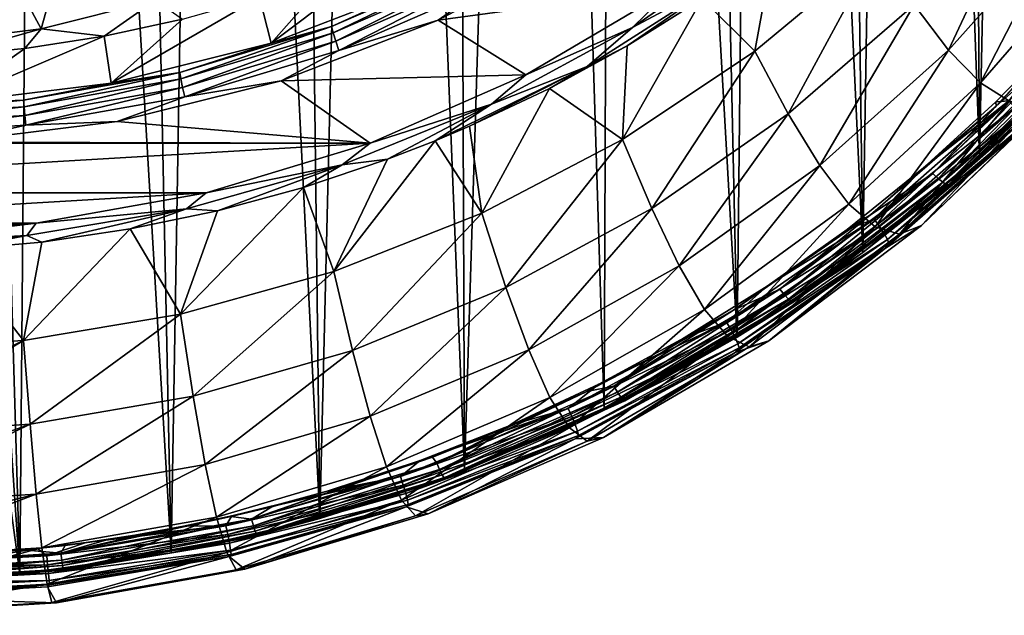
# Model space of a CAD drawing. Header units: metres. Extents: x -25 to 70, y -236 to 25.
# Tile 33 of 256: x 1.44 to 10.62, y -236.09 to -230.54. Entities that reach past the tile are written whole.
import ezdxf

# ---------------------------------------------------------------- set-up
doc = ezdxf.new("R2010")
doc.units = ezdxf.units.M
doc.layers.add('solid_10481002', color=7, linetype='CONTINUOUS')

msp = doc.modelspace()

# ---------------------------------------------------------------- linework, layer by layer
at = {"layer": 'solid_10481002'}
for points in [[(10.38756, -231.820526, 242.054398), (10.832452, -210.406998, 326.154541), (10.255132, -210.94191, 326.287903)], [(10.38756, -231.820526, 242.054398), (11.387437, -230.833038, 241.808228), (10.832452, -210.406998, 326.154541)], [(10.38756, -231.820526, 242.054398), (10.255132, -210.94191, 326.287903), (9.648858, -211.447311, 326.413879)], [(9.29877, -232.71196, 242.276627), (9.648858, -211.447311, 326.413879), (9.014997, -211.921951, 326.532227)], [(9.29877, -232.71196, 242.276627), (10.38756, -231.820526, 242.054398), (9.648858, -211.447311, 326.413879)], [(9.29877, -232.71196, 242.276627), (9.014997, -211.921951, 326.532227), (8.355663, -212.364197, 326.642456)], [(8.128674, -233.501282, 242.473404), (8.355663, -212.364197, 326.642456), (7.673201, -212.772461, 326.744232)], [(8.128674, -233.501282, 242.473404), (9.29877, -232.71196, 242.276627), (8.355663, -212.364197, 326.642456)], [(8.128674, -233.501282, 242.473404), (7.673201, -212.772461, 326.744232), (6.969846, -213.145325, 326.837189)], [(6.8883, -234.181244, 242.642899), (6.969846, -213.145325, 326.837189), (6.247521, -213.48175, 326.921051)], [(6.8883, -234.181244, 242.642899), (8.128674, -233.501282, 242.473404), (6.969846, -213.145325, 326.837189)], [(5.588394, -234.745972, 242.783661), (6.247521, -213.48175, 326.921051), (5.508138, -213.780884, 326.995605)], [(5.588394, -234.745972, 242.783661), (6.8883, -234.181244, 242.642899), (6.247521, -213.48175, 326.921051)], [(5.588394, -234.745972, 242.783661), (5.508138, -213.780884, 326.995605), (4.753715, -214.041962, 327.060669)], [(4.24021, -235.190643, 242.894501), (4.753715, -214.041962, 327.060669), (3.986298, -214.264267, 327.116089)], [(4.24021, -235.190643, 242.894501), (5.588394, -234.745972, 242.783661), (4.753715, -214.041962, 327.060669)], [(4.24021, -235.190643, 242.894501), (3.986298, -214.264267, 327.116089), (3.207737, -214.447266, 327.161682)], [(2.855181, -235.511673, 242.974503), (3.207737, -214.447266, 327.161682), (2.419915, -214.590485, 327.197357)], [(2.855181, -235.511673, 242.974503), (4.24021, -235.190643, 242.894501), (3.207737, -214.447266, 327.161682)], [(2.855181, -235.511673, 242.974503), (2.419915, -214.590485, 327.197357), (1.625151, -214.693527, 327.223022)], [(1.444997, -235.70607, 243.022934), (1.625151, -214.693527, 327.223022), (0.825957, -214.756012, 327.238586)], [(1.444997, -235.70607, 243.022934), (2.855181, -235.511673, 242.974503), (1.625151, -214.693527, 327.223022)], [(0.023662, -225.379608, 284.722137), (1.444997, -235.70607, 243.022934), (0.024832, -214.777725, 327.243988)], [(1.444997, -235.70607, 243.022934), (0.825957, -214.756012, 327.238586), (0.024832, -214.777725, 327.243988)], [(0.023662, -225.379608, 284.722137), (0.022514, -235.772202, 243.039734), (1.444997, -235.70607, 243.022934)], [(10.0998, -230.823883, 235.662338), (9.777376, -230.401779, 234.677109), (10.833218, -229.263412, 234.43396)], [(11.177909, -229.61734, 235.409378), (10.0998, -230.823883, 235.662338), (10.833218, -229.263412, 234.43396)], [(10.397143, -231.130585, 236.728165), (10.0998, -230.823883, 235.662338), (11.177909, -229.61734, 235.409378)], [(11.494173, -229.865616, 236.460922), (10.397143, -231.130585, 236.728165), (11.177909, -229.61734, 235.409378)], [(1.64265, -230.627594, 235.444061), (1.249564, -229.899857, 234.958969), (1.869356, -229.812546, 234.948807)], [(1.64265, -230.627594, 235.444061), (1.869356, -229.812546, 234.948807), (2.708094, -230.357101, 235.376633)], [(3.78541, -230.76088, 233.656586), (4.384148, -230.081924, 235.504013), (5.072725, -229.7901, 235.482834)], [(5.215748, -230.211395, 233.519592), (3.78541, -230.76088, 233.656586), (5.072725, -229.7901, 235.482834)], [(5.344314, -230.54686, 233.29451), (6.725545, -229.809937, 233.110809), (7.527732, -230.248413, 233.220169)], [(5.789186, -230.228348, 233.229736), (6.725545, -229.809937, 233.110809), (5.344314, -230.54686, 233.29451)], [(8.379141, -229.759003, 233.110794), (7.155346, -230.614044, 233.323944), (7.527732, -230.248413, 233.220169)], [(8.052036, -230.130966, 233.242874), (7.155346, -230.614044, 233.323944), (8.379141, -229.759003, 233.110794)], [(0.550341, -230.763931, 235.478058), (1.249564, -229.899857, 234.958969), (1.64265, -230.627594, 235.444061)], [(8.293441, -230.835983, 234.007813), (7.802235, -230.343536, 233.314087), (8.470739, -229.864548, 233.202484)], [(9.431611, -229.889633, 233.793091), (8.293441, -230.835983, 234.007813), (8.470739, -229.864548, 233.202484)], [(8.605808, -231.417419, 234.896561), (8.293441, -230.835983, 234.007813), (9.431611, -229.889633, 233.793091)], [(9.777376, -230.401779, 234.677109), (8.605808, -231.417419, 234.896561), (9.431611, -229.889633, 233.793091)], [(10.668039, -231.300369, 237.852234), (10.397143, -231.130585, 236.728165), (11.494173, -229.865616, 236.460922)], [(5.699548, -230.015884, 233.375885), (4.349003, -230.605667, 233.522934), (5.215748, -230.211395, 233.519592)], [(4.364092, -230.664551, 233.451187), (4.349003, -230.605667, 233.522934), (5.699548, -230.015884, 233.375885)], [(5.719323, -230.072739, 233.303635), (4.364092, -230.664551, 233.451187), (5.699548, -230.015884, 233.375885)], [(3.78541, -230.76088, 233.656586), (3.679132, -230.330612, 235.522842), (4.384148, -230.081924, 235.504013)], [(4.387662, -230.740967, 233.401596), (4.364092, -230.664551, 233.451187), (5.719323, -230.072739, 233.303635)], [(5.750213, -230.14595, 233.25325), (4.387662, -230.740967, 233.401596), (5.719323, -230.072739, 233.303635)], [(4.349003, -230.605667, 233.522934), (3.78541, -230.76088, 233.656586), (5.215748, -230.211395, 233.519592)], [(5.750213, -230.14595, 233.25325), (4.417401, -230.827408, 233.379089), (4.387662, -230.740967, 233.401596)], [(5.750213, -230.14595, 233.25325), (5.789186, -230.228348, 233.229736), (4.417401, -230.827408, 233.379089)], [(8.052036, -230.130966, 233.242874), (6.731469, -230.978455, 233.454132), (7.155346, -230.614044, 233.323944)], [(7.103017, -230.783752, 233.417206), (6.731469, -230.978455, 233.454132), (8.052036, -230.130966, 233.242874)], [(7.802235, -230.343536, 233.314087), (7.103017, -230.783752, 233.417206), (8.052036, -230.130966, 233.242874)], [(10.54127, -231.347137, 241.627243), (11.604121, -230.211655, 241.344147), (11.233182, -230.738083, 241.484268)], [(11.171621, -230.656631, 241.455093), (11.604121, -230.211655, 241.344147), (10.54127, -231.347137, 241.627243)], [(4.417401, -230.827408, 233.379089), (5.789186, -230.228348, 233.229736), (5.344314, -230.54686, 233.29451)], [(5.344314, -230.54686, 233.29451), (7.527732, -230.248413, 233.220169), (6.159441, -231.05513, 233.421265)], [(7.155346, -230.614044, 233.323944), (6.159441, -231.05513, 233.421265), (7.527732, -230.248413, 233.220169)], [(1.64265, -230.627594, 235.444061), (2.708094, -230.357101, 235.376633), (2.230022, -230.695297, 235.551788)], [(2.708094, -230.357101, 235.376633), (2.96009, -230.535339, 235.538895), (2.230022, -230.695297, 235.551788)], [(2.295373, -231.132095, 233.749146), (2.96009, -230.535339, 235.538895), (3.679132, -230.330612, 235.522842)], [(3.78541, -230.76088, 233.656586), (2.295373, -231.132095, 233.749146), (3.679132, -230.330612, 235.522842)], [(7.061203, -231.657684, 234.195969), (7.103017, -230.783752, 233.417206), (7.802235, -230.343536, 233.314087)], [(8.293441, -230.835983, 234.007813), (7.061203, -231.657684, 234.195969), (7.802235, -230.343536, 233.314087)], [(8.898145, -231.90062, 235.890686), (8.605808, -231.417419, 234.896561), (9.777376, -230.401779, 234.677109)], [(10.0998, -230.823883, 235.662338), (8.898145, -231.90062, 235.890686), (9.777376, -230.401779, 234.677109)], [(2.295373, -231.132095, 233.749146), (2.230022, -230.695297, 235.551788), (2.96009, -230.535339, 235.538895)], [(3.878742, -231.110001, 233.434875), (5.344314, -230.54686, 233.29451), (6.159441, -231.05513, 233.421265)], [(4.417401, -230.827408, 233.379089), (5.344314, -230.54686, 233.29451), (3.878742, -231.110001, 233.434875)], [(0.550341, -230.763931, 235.478058), (1.64265, -230.627594, 235.444061), (0.74709, -230.878967, 235.566986)], [(1.64265, -230.627594, 235.444061), (1.491315, -230.809998, 235.561234), (0.74709, -230.878967, 235.566986)], [(1.64265, -230.627594, 235.444061), (2.230022, -230.695297, 235.551788), (1.491315, -230.809998, 235.561234)], [(4.349003, -230.605667, 233.522934), (2.935039, -231.033188, 233.629532), (3.78541, -230.76088, 233.656586)], [(2.945222, -231.093567, 233.558151), (2.935039, -231.033188, 233.629532), (4.349003, -230.605667, 233.522934)], [(4.364092, -230.664551, 233.451187), (2.945222, -231.093567, 233.558151), (4.349003, -230.605667, 233.522934)], [(2.961129, -231.172287, 233.50914), (2.945222, -231.093567, 233.558151), (4.364092, -230.664551, 233.451187)], [(4.387662, -230.740967, 233.401596), (2.961129, -231.172287, 233.50914), (4.364092, -230.664551, 233.451187)], [(7.155346, -230.614044, 233.323944), (5.839021, -231.329651, 233.502335), (6.159441, -231.05513, 233.421265)], [(6.731469, -230.978455, 233.454132), (5.839021, -231.329651, 233.502335), (7.155346, -230.614044, 233.323944)], [(11.171621, -230.656631, 241.455093), (10.54127, -231.347137, 241.627243), (10.540375, -231.307312, 241.61731)], [(10.661216, -231.298553, 241.604507), (11.171621, -230.656631, 241.455093), (10.540375, -231.307312, 241.61731)], [(0.769136, -231.319168, 233.795792), (1.491315, -230.809998, 235.561234), (2.230022, -230.695297, 235.551788)], [(2.295373, -231.132095, 233.749146), (0.769136, -231.319168, 233.795792), (2.230022, -230.695297, 235.551788)], [(2.935039, -231.033188, 233.629532), (2.295373, -231.132095, 233.749146), (3.78541, -230.76088, 233.656586)], [(4.387662, -230.740967, 233.401596), (2.981199, -231.261642, 233.487366), (2.961129, -231.172287, 233.50914)], [(4.387662, -230.740967, 233.401596), (4.417401, -230.827408, 233.379089), (2.981199, -231.261642, 233.487366)], [(10.54127, -231.347137, 241.627243), (11.233182, -230.738083, 241.484268), (9.95198, -231.97403, 241.792435)], [(10.000865, -232.020859, 241.833923), (9.95198, -231.97403, 241.792435), (11.233182, -230.738083, 241.484268)], [(11.288373, -230.778824, 241.524246), (10.000865, -232.020859, 241.833923), (11.233182, -230.738083, 241.484268)], [(0.769136, -231.319168, 233.795792), (0.74709, -230.878967, 235.566986), (1.491315, -230.809998, 235.561234)], [(2.981199, -231.261642, 233.487366), (4.417401, -230.827408, 233.379089), (3.878742, -231.110001, 233.434875)], [(7.103017, -230.783752, 233.417206), (6.379064, -231.181381, 233.510803), (6.731469, -230.978455, 233.454132)], [(7.061203, -231.657684, 234.195969), (6.379064, -231.181381, 233.510803), (7.103017, -230.783752, 233.417206)], [(7.333219, -232.299789, 235.089691), (7.061203, -231.657684, 234.195969), (8.293441, -230.835983, 234.007813)], [(8.605808, -231.417419, 234.896561), (7.333219, -232.299789, 235.089691), (8.293441, -230.835983, 234.007813)], [(9.168803, -232.259888, 236.968765), (8.898145, -231.90062, 235.890686), (10.0998, -230.823883, 235.662338)], [(10.397143, -231.130585, 236.728165), (9.168803, -232.259888, 236.968765), (10.0998, -230.823883, 235.662338)], [(10.044471, -232.0569, 241.89389), (10.000865, -232.020859, 241.833923), (11.288373, -230.778824, 241.524246)], [(11.337602, -230.809448, 241.582855), (10.044471, -232.0569, 241.89389), (11.288373, -230.778824, 241.524246)], [(10.077542, -232.077454, 241.966599), (10.044471, -232.0569, 241.89389), (11.337602, -230.809448, 241.582855)], [(11.374939, -230.825882, 241.654556), (10.077542, -232.077454, 241.966599), (11.337602, -230.809448, 241.582855)], [(10.097078, -232.0811, 242.04361), (10.077542, -232.077454, 241.966599), (11.374939, -230.825882, 241.654556)], [(11.396995, -230.827087, 241.730957), (10.097078, -232.0811, 242.04361), (11.374939, -230.825882, 241.654556)], [(11.396995, -230.827087, 241.730957), (10.38756, -231.820526, 242.054398), (10.097078, -232.0811, 242.04361)], [(11.396995, -230.827087, 241.730957), (11.387437, -230.833038, 241.808228), (10.38756, -231.820526, 242.054398)], [(2.935039, -231.033188, 233.629532), (1.478274, -231.292221, 233.694107), (2.295373, -231.132095, 233.749146)], [(1.483403, -231.353485, 233.622955), (1.478274, -231.292221, 233.694107), (2.935039, -231.033188, 233.629532)], [(2.945222, -231.093567, 233.558151), (1.483403, -231.353485, 233.622955), (2.935039, -231.033188, 233.629532)], [(6.731469, -230.978455, 233.454132), (5.316192, -231.669144, 233.626236), (5.839021, -231.329651, 233.502335)], [(5.634197, -231.534531, 233.594315), (5.316192, -231.669144, 233.626236), (6.731469, -230.978455, 233.454132)], [(6.379064, -231.181381, 233.510803), (5.634197, -231.534531, 233.594315), (6.731469, -230.978455, 233.454132)], [(1.478274, -231.292221, 233.694107), (0.769136, -231.319168, 233.795792), (2.295373, -231.132095, 233.749146)], [(1.491415, -231.433624, 233.574295), (1.483403, -231.353485, 233.622955), (2.945222, -231.093567, 233.558151)], [(2.961129, -231.172287, 233.50914), (1.491415, -231.433624, 233.574295), (2.945222, -231.093567, 233.558151)], [(2.351997, -231.490433, 233.529694), (3.878742, -231.110001, 233.434875), (4.708486, -231.691437, 233.57988)], [(2.981199, -231.261642, 233.487366), (3.878742, -231.110001, 233.434875), (2.351997, -231.490433, 233.529694)], [(3.878742, -231.110001, 233.434875), (6.159441, -231.05513, 233.421265), (4.708486, -231.691437, 233.57988)], [(5.839021, -231.329651, 233.502335), (4.708486, -231.691437, 233.57988), (6.159441, -231.05513, 233.421265)], [(9.416495, -232.473312, 238.107635), (9.168803, -232.259888, 236.968765), (10.397143, -231.130585, 236.728165)], [(10.668039, -231.300369, 237.852234), (9.416495, -232.473312, 238.107635), (10.397143, -231.130585, 236.728165)], [(2.961129, -231.172287, 233.50914), (1.501524, -231.52475, 233.552963), (1.491415, -231.433624, 233.574295)], [(2.961129, -231.172287, 233.50914), (2.981199, -231.261642, 233.487366), (1.501524, -231.52475, 233.552963)], [(5.748836, -232.345261, 234.355209), (5.634197, -231.534531, 233.594315), (6.379064, -231.181381, 233.510803)], [(7.061203, -231.657684, 234.195969), (5.748836, -232.345261, 234.355209), (6.379064, -231.181381, 233.510803)], [(1.478274, -231.292221, 233.694107), (-0.000048, -231.378983, 233.715744), (0.769136, -231.319168, 233.795792)], [(-0.000048, -231.440552, 233.644669), (-0.000048, -231.378983, 233.715744), (1.478274, -231.292221, 233.694107)], [(1.483403, -231.353485, 233.622955), (-0.000048, -231.440552, 233.644669), (1.478274, -231.292221, 233.694107)], [(1.501524, -231.52475, 233.552963), (2.981199, -231.261642, 233.487366), (2.351997, -231.490433, 233.529694)], [(9.405551, -232.400818, 241.879288), (10.661216, -231.298553, 241.604507), (9.866427, -231.92186, 241.770538)], [(10.717457, -231.360703, 241.585037), (10.661216, -231.298553, 241.604507), (9.405551, -232.400818, 241.879288)], [(9.64179, -232.538773, 239.275314), (9.416495, -232.473312, 238.107635), (10.668039, -231.300369, 237.852234)], [(10.913045, -231.33139, 239.003311), (9.64179, -232.538773, 239.275314), (10.668039, -231.300369, 237.852234)], [(11.133339, -231.228149, 240.147293), (9.845857, -232.460449, 240.43692), (10.913045, -231.33139, 239.003311)], [(10.797684, -231.547073, 241.335327), (9.845857, -232.460449, 240.43692), (11.133339, -231.228149, 240.147293)], [(10.661216, -231.298553, 241.604507), (10.540375, -231.307312, 241.61731), (9.866427, -231.92186, 241.770538)], [(10.540375, -231.307312, 241.61731), (10.54127, -231.347137, 241.627243), (9.866427, -231.92186, 241.770538)], [(-0.000048, -231.521164, 233.59613), (-0.000048, -231.440552, 233.644669), (1.483403, -231.353485, 233.622955)], [(1.491415, -231.433624, 233.574295), (-0.000048, -231.521164, 233.59613), (1.483403, -231.353485, 233.622955)], [(5.839021, -231.329651, 233.502335), (4.446675, -231.89534, 233.643341), (4.708486, -231.691437, 233.57988)], [(4.870121, -231.842499, 233.667404), (4.446675, -231.89534, 233.643341), (5.839021, -231.329651, 233.502335)], [(5.316192, -231.669144, 233.626236), (4.870121, -231.842499, 233.667404), (5.839021, -231.329651, 233.502335)], [(9.371381, -232.35936, 241.879623), (10.54127, -231.347137, 241.627243), (9.95198, -231.97403, 241.792435)], [(9.866427, -231.92186, 241.770538), (10.54127, -231.347137, 241.627243), (9.371381, -232.35936, 241.879623)], [(10.717457, -231.360703, 241.585037), (9.405551, -232.400818, 241.879288), (9.455256, -232.468704, 241.861252)], [(10.717457, -231.360703, 241.585037), (9.455256, -232.468704, 241.861252), (10.766392, -231.421646, 241.540543)], [(9.845857, -232.460449, 240.43692), (9.64179, -232.538773, 239.275314), (10.913045, -231.33139, 239.003311)], [(1.491415, -231.433624, 233.574295), (1.501524, -231.52475, 233.552963), (-0.000048, -231.612885, 233.574936)], [(1.491415, -231.433624, 233.574295), (-0.000048, -231.612885, 233.574936), (-0.000048, -231.521164, 233.59613)], [(0.788158, -231.682175, 233.577454), (2.351997, -231.490433, 233.529694), (4.708486, -231.691437, 233.57988)], [(1.501524, -231.52475, 233.552963), (2.351997, -231.490433, 233.529694), (0.788158, -231.682175, 233.577454)], [(7.58852, -232.83606, 236.091553), (7.333219, -232.299789, 235.089691), (8.605808, -231.417419, 234.896561)], [(8.898145, -231.90062, 235.890686), (7.58852, -232.83606, 236.091553), (8.605808, -231.417419, 234.896561)], [(9.455256, -232.468704, 241.861252), (9.498504, -232.534637, 241.818008), (10.766392, -231.421646, 241.540543)], [(10.766392, -231.421646, 241.540543), (9.498504, -232.534637, 241.818008), (10.800924, -231.473083, 241.475327)], [(9.498504, -232.534637, 241.818008), (9.529024, -232.5896, 241.753662), (10.800924, -231.473083, 241.475327)], [(10.800924, -231.473083, 241.475327), (9.529024, -232.5896, 241.753662), (10.817594, -231.509109, 241.398926)], [(-0.000048, -231.612885, 233.574936), (1.501524, -231.52475, 233.552963), (0.788158, -231.682175, 233.577454)], [(5.748836, -232.345261, 234.355209), (5.316192, -231.669144, 233.626236), (5.634197, -231.534531, 233.594315)], [(10.797684, -231.547073, 241.335327), (9.511889, -232.670059, 241.619675), (9.845857, -232.460449, 240.43692)], [(9.543756, -232.627335, 241.677689), (9.511889, -232.670059, 241.619675), (10.797684, -231.547073, 241.335327)], [(9.529024, -232.5896, 241.753662), (9.543756, -232.627335, 241.677689), (10.817594, -231.509109, 241.398926)], [(10.817594, -231.509109, 241.398926), (9.543756, -232.627335, 241.677689), (10.797684, -231.547073, 241.335327)], [(-0.788144, -231.68219, 233.577423), (4.708486, -231.691437, 233.57988), (-4.708511, -231.690979, 233.579514)], [(-0.788144, -231.68219, 233.577423), (0.788158, -231.682175, 233.577454), (4.708486, -231.691437, 233.57988)], [(4.370476, -232.889694, 234.483276), (4.870121, -231.842499, 233.667404), (5.316192, -231.669144, 233.626236)], [(5.748836, -232.345261, 234.355209), (4.370476, -232.889694, 234.483276), (5.316192, -231.669144, 233.626236)], [(5.97444, -233.038483, 235.253922), (5.748836, -232.345261, 234.355209), (7.061203, -231.657684, 234.195969)], [(7.333219, -232.299789, 235.089691), (5.97444, -233.038483, 235.253922), (7.061203, -231.657684, 234.195969)], [(4.708486, -231.691437, 233.57988), (-3.180645, -232.154129, 233.695023), (-4.708511, -231.690979, 233.579514)], [(4.708486, -231.691437, 233.57988), (3.180714, -232.154419, 233.695267), (-3.180645, -232.154129, 233.695023)], [(4.446675, -231.89534, 233.643341), (3.180714, -232.154419, 233.695267), (4.708486, -231.691437, 233.57988)], [(4.870121, -231.842499, 233.667404), (4.087143, -232.105103, 233.729935), (4.446675, -231.89534, 233.643341)], [(4.370476, -232.889694, 234.483276), (4.087143, -232.105103, 233.729935), (4.870121, -231.842499, 233.667404)], [(10.097078, -232.0811, 242.04361), (10.38756, -231.820526, 242.054398), (9.29877, -232.71196, 242.276627)], [(4.446675, -231.89534, 233.643341), (2.99666, -232.303818, 233.745148), (3.180714, -232.154419, 233.695267)], [(3.286383, -232.321991, 233.781723), (2.99666, -232.303818, 233.745148), (4.446675, -231.89534, 233.643341)], [(4.087143, -232.105103, 233.729935), (3.286383, -232.321991, 233.781723), (4.446675, -231.89534, 233.643341)], [(7.825602, -233.241058, 237.179626), (7.58852, -232.83606, 236.091553), (8.898145, -231.90062, 235.890686)], [(9.168803, -232.259888, 236.968765), (7.825602, -233.241058, 237.179626), (8.898145, -231.90062, 235.890686)], [(9.866427, -231.92186, 241.770538), (9.371381, -232.35936, 241.879623), (9.153484, -232.49646, 241.913803)], [(9.405551, -232.400818, 241.879288), (9.866427, -231.92186, 241.770538), (9.153484, -232.49646, 241.913803)], [(9.371381, -232.35936, 241.879623), (9.95198, -231.97403, 241.792435), (8.527172, -233.052155, 242.061234)], [(8.569059, -233.104263, 242.10405), (8.527172, -233.052155, 242.061234), (9.95198, -231.97403, 241.792435)], [(10.000865, -232.020859, 241.833923), (8.569059, -233.104263, 242.10405), (9.95198, -231.97403, 241.792435)], [(8.606422, -233.145035, 242.165192), (8.569059, -233.104263, 242.10405), (10.000865, -232.020859, 241.833923)], [(10.044471, -232.0569, 241.89389), (8.606422, -233.145035, 242.165192), (10.000865, -232.020859, 241.833923)], [(2.941903, -233.285721, 234.578857), (3.286383, -232.321991, 233.781723), (4.087143, -232.105103, 233.729935)], [(4.370476, -232.889694, 234.483276), (2.941903, -233.285721, 234.578857), (4.087143, -232.105103, 233.729935)], [(8.634761, -233.169174, 242.2388), (8.606422, -233.145035, 242.165192), (10.044471, -232.0569, 241.89389)], [(10.077542, -232.077454, 241.966599), (8.634761, -233.169174, 242.2388), (10.044471, -232.0569, 241.89389)], [(8.6515, -233.174927, 242.31633), (8.634761, -233.169174, 242.2388), (10.077542, -232.077454, 241.966599)], [(10.097078, -232.0811, 242.04361), (8.6515, -233.174927, 242.31633), (10.077542, -232.077454, 241.966599)], [(10.097078, -232.0811, 242.04361), (9.29877, -232.71196, 242.276627), (8.6515, -233.174927, 242.31633)], [(3.180714, -232.154419, 233.695267), (-1.59692, -232.436554, 233.765488), (-3.180645, -232.154129, 233.695023)], [(3.180714, -232.154419, 233.695267), (1.597045, -232.436691, 233.76561), (-1.59692, -232.436554, 233.765488)], [(2.99666, -232.303818, 233.745148), (1.597045, -232.436691, 233.76561), (3.180714, -232.154419, 233.695267)], [(2.99666, -232.303818, 233.745148), (1.508148, -232.551407, 233.806839), (1.597045, -232.436691, 233.76561)], [(1.648842, -232.613739, 233.851639), (1.508148, -232.551407, 233.806839), (2.99666, -232.303818, 233.745148)], [(2.471913, -232.491913, 233.822403), (1.648842, -232.613739, 233.851639), (2.99666, -232.303818, 233.745148)], [(3.286383, -232.321991, 233.781723), (2.471913, -232.491913, 233.822403), (2.99666, -232.303818, 233.745148)], [(2.941903, -233.285721, 234.578857), (2.471913, -232.491913, 233.822403), (3.286383, -232.321991, 233.781723)], [(6.186649, -233.61882, 236.2621), (5.97444, -233.038483, 235.253922), (7.333219, -232.299789, 235.089691)], [(7.58852, -232.83606, 236.091553), (6.186649, -233.61882, 236.2621), (7.333219, -232.299789, 235.089691)], [(8.043294, -233.493057, 238.330307), (7.825602, -233.241058, 237.179626), (9.168803, -232.259888, 236.968765)], [(9.416495, -232.473312, 238.107635), (8.043294, -233.493057, 238.330307), (9.168803, -232.259888, 236.968765)], [(4.544522, -233.623535, 235.386749), (4.370476, -232.889694, 234.483276), (5.748836, -232.345261, 234.355209)], [(5.97444, -233.038483, 235.253922), (4.544522, -233.623535, 235.386749), (5.748836, -232.345261, 234.355209)], [(8.03103, -233.36058, 242.118546), (9.405551, -232.400818, 241.879288), (8.407474, -233.026276, 242.045898)], [(9.455256, -232.468704, 241.861252), (9.405551, -232.400818, 241.879288), (8.03103, -233.36058, 242.118546)], [(8.09454, -233.250031, 242.1017), (9.371381, -232.35936, 241.879623), (8.527172, -233.052155, 242.061234)], [(9.153484, -232.49646, 241.913803), (9.371381, -232.35936, 241.879623), (8.09454, -233.250031, 242.1017)], [(9.405551, -232.400818, 241.879288), (9.153484, -232.49646, 241.913803), (8.407474, -233.026276, 242.045898)], [(1.597045, -232.436691, 233.76561), (0.000023, -232.530655, 233.788986), (-1.59692, -232.436554, 233.765488)], [(0.000018, -232.625168, 233.822952), (0.000023, -232.530655, 233.788986), (1.597045, -232.436691, 233.76561)], [(0.000018, -232.625168, 233.822952), (1.597045, -232.436691, 233.76561), (0.000018, -232.634583, 233.827576)], [(1.508148, -232.551407, 233.806839), (0.000018, -232.634583, 233.827576), (1.597045, -232.436691, 233.76561)], [(1.479753, -233.529984, 234.641144), (1.648842, -232.613739, 233.851639), (2.471913, -232.491913, 233.822403)], [(2.941903, -233.285721, 234.578857), (1.479753, -233.529984, 234.641144), (2.471913, -232.491913, 233.822403)], [(9.455256, -232.468704, 241.861252), (8.03103, -233.36058, 242.118546), (8.073546, -233.433487, 242.101761)], [(8.242146, -233.589584, 239.511459), (8.043294, -233.493057, 238.330307), (9.416495, -232.473312, 238.107635)], [(9.455256, -232.468704, 241.861252), (8.073546, -233.433487, 242.101761), (9.498504, -232.534637, 241.818008)], [(9.153484, -232.49646, 241.913803), (8.09454, -233.250031, 242.1017), (8.407474, -233.026276, 242.045898)], [(9.64179, -232.538773, 239.275314), (8.242146, -233.589584, 239.511459), (9.416495, -232.473312, 238.107635)], [(9.845857, -232.460449, 240.43692), (8.423261, -233.534363, 240.688202), (9.64179, -232.538773, 239.275314)], [(9.511889, -232.670059, 241.619675), (8.423261, -233.534363, 240.688202), (9.845857, -232.460449, 240.43692)], [(1.508148, -232.551407, 233.806839), (0.000013, -232.710968, 233.875107), (0.000018, -232.634583, 233.827576)], [(0.822904, -232.686768, 233.869217), (0.000013, -232.710968, 233.875107), (1.508148, -232.551407, 233.806839)], [(1.648842, -232.613739, 233.851639), (0.822904, -232.686768, 233.869217), (1.508148, -232.551407, 233.806839)], [(8.073546, -233.433487, 242.101761), (8.11054, -233.503784, 242.059601), (9.498504, -232.534637, 241.818008)], [(9.498504, -232.534637, 241.818008), (8.11054, -233.503784, 242.059601), (9.529024, -232.5896, 241.753662)], [(8.11054, -233.503784, 242.059601), (8.136647, -233.561829, 241.996033), (9.529024, -232.5896, 241.753662)], [(9.529024, -232.5896, 241.753662), (8.136647, -233.561829, 241.996033), (9.543756, -232.627335, 241.677689)], [(8.423261, -233.534363, 240.688202), (8.242146, -233.589584, 239.511459), (9.64179, -232.538773, 239.275314)], [(1.479753, -233.529984, 234.641144), (0.00068, -233.618698, 234.668808), (0.822904, -232.686768, 233.869217)], [(1.479753, -233.529984, 234.641144), (0.822904, -232.686768, 233.869217), (1.648842, -232.613739, 233.851639)], [(9.511889, -232.670059, 241.619675), (8.109457, -233.642639, 241.866547), (8.423261, -233.534363, 240.688202)], [(8.14925, -233.601044, 241.920425), (8.109457, -233.642639, 241.866547), (9.511889, -232.670059, 241.619675)], [(8.136647, -233.561829, 241.996033), (8.14925, -233.601044, 241.920425), (9.543756, -232.627335, 241.677689)], [(9.543756, -232.627335, 241.677689), (8.14925, -233.601044, 241.920425), (9.511889, -232.670059, 241.619675)], [(8.6515, -233.174927, 242.31633), (9.29877, -232.71196, 242.276627), (8.128674, -233.501282, 242.473404)], [(6.384153, -234.061752, 237.357651), (6.186649, -233.61882, 236.2621), (7.58852, -232.83606, 236.091553)], [(7.825602, -233.241058, 237.179626), (6.384153, -234.061752, 237.357651), (7.58852, -232.83606, 236.091553)], [(3.060407, -234.049179, 235.486725), (2.941903, -233.285721, 234.578857), (4.370476, -232.889694, 234.483276)], [(4.544522, -233.623535, 235.386749), (3.060407, -234.049179, 235.486725), (4.370476, -232.889694, 234.483276)], [(4.708499, -234.238037, 236.399612), (4.544522, -233.623535, 235.386749), (5.97444, -233.038483, 235.253922)], [(6.186649, -233.61882, 236.2621), (4.708499, -234.238037, 236.399612), (5.97444, -233.038483, 235.253922)], [(8.09454, -233.250031, 242.1017), (8.527172, -233.052155, 242.061234), (6.979264, -233.956909, 242.286819)], [(7.013544, -234.013474, 242.330734), (6.979264, -233.956909, 242.286819), (8.527172, -233.052155, 242.061234)], [(8.569059, -233.104263, 242.10405), (7.013544, -234.013474, 242.330734), (8.527172, -233.052155, 242.061234)], [(8.407474, -233.026276, 242.045898), (8.09454, -233.250031, 242.1017), (7.634696, -233.507416, 242.165863)], [(8.03103, -233.36058, 242.118546), (8.407474, -233.026276, 242.045898), (7.634696, -233.507416, 242.165863)], [(7.044121, -234.058212, 242.392868), (7.013544, -234.013474, 242.330734), (8.569059, -233.104263, 242.10405)], [(8.606422, -233.145035, 242.165192), (7.044121, -234.058212, 242.392868), (8.569059, -233.104263, 242.10405)], [(7.067312, -234.085342, 242.467224), (7.044121, -234.058212, 242.392868), (8.606422, -233.145035, 242.165192)], [(8.634761, -233.169174, 242.2388), (7.067312, -234.085342, 242.467224), (8.606422, -233.145035, 242.165192)], [(6.565938, -234.346268, 238.516891), (6.384153, -234.061752, 237.357651), (7.825602, -233.241058, 237.179626)], [(8.043294, -233.493057, 238.330307), (6.565938, -234.346268, 238.516891), (7.825602, -233.241058, 237.179626)], [(7.081011, -234.092896, 242.545212), (7.067312, -234.085342, 242.467224), (8.634761, -233.169174, 242.2388)], [(8.6515, -233.174927, 242.31633), (7.081011, -234.092896, 242.545212), (8.634761, -233.169174, 242.2388)], [(8.6515, -233.174927, 242.31633), (8.128674, -233.501282, 242.473404), (7.081011, -234.092896, 242.545212)], [(1.540015, -234.311707, 235.552948), (1.479753, -233.529984, 234.641144), (2.941903, -233.285721, 234.578857)], [(3.060407, -234.049179, 235.486725), (1.540015, -234.311707, 235.552948), (2.941903, -233.285721, 234.578857)], [(7.422276, -233.645096, 242.200195), (8.09454, -233.250031, 242.1017), (6.979264, -233.956909, 242.286819)], [(7.634696, -233.507416, 242.165863), (8.09454, -233.250031, 242.1017), (7.422276, -233.645096, 242.200195)], [(6.553759, -234.164124, 242.318863), (8.03103, -233.36058, 242.118546), (6.839379, -233.938065, 242.273239)], [(8.073546, -233.433487, 242.101761), (8.03103, -233.36058, 242.118546), (6.553759, -234.164124, 242.318863)], [(8.03103, -233.36058, 242.118546), (7.634696, -233.507416, 242.165863), (6.839379, -233.938065, 242.273239)], [(8.073546, -233.433487, 242.101761), (6.553759, -234.164124, 242.318863), (6.588434, -234.241287, 242.303131)], [(6.732504, -234.469559, 239.708191), (6.565938, -234.346268, 238.516891), (8.043294, -233.493057, 238.330307)], [(8.073546, -233.433487, 242.101761), (6.588434, -234.241287, 242.303131), (8.11054, -233.503784, 242.059601)], [(6.588434, -234.241287, 242.303131), (6.618605, -234.315308, 242.261902), (8.11054, -233.503784, 242.059601)], [(8.11054, -233.503784, 242.059601), (6.618605, -234.315308, 242.261902), (8.136647, -233.561829, 241.996033)], [(8.242146, -233.589584, 239.511459), (6.732504, -234.469559, 239.708191), (8.043294, -233.493057, 238.330307)], [(7.634696, -233.507416, 242.165863), (7.422276, -233.645096, 242.200195), (6.839379, -233.938065, 242.273239)], [(7.081011, -234.092896, 242.545212), (8.128674, -233.501282, 242.473404), (6.8883, -234.181244, 242.642899)], [(0.001161, -234.240601, 235.368088), (0.00068, -233.618698, 234.668808), (1.479753, -233.529984, 234.641144)], [(0.001294, -234.407578, 235.584625), (0.001161, -234.240601, 235.368088), (1.479753, -233.529984, 234.641144)], [(1.540015, -234.311707, 235.552948), (0.001294, -234.407578, 235.584625), (1.479753, -233.529984, 234.641144)], [(6.618605, -234.315308, 242.261902), (6.639896, -234.375961, 242.198975), (8.136647, -233.561829, 241.996033)], [(8.136647, -233.561829, 241.996033), (6.639896, -234.375961, 242.198975), (8.14925, -233.601044, 241.920425)], [(6.639896, -234.375961, 242.198975), (6.650175, -234.416443, 242.123688), (8.14925, -233.601044, 241.920425)], [(8.14925, -233.601044, 241.920425), (6.650175, -234.416443, 242.123688), (8.109457, -233.642639, 241.866547)], [(6.884837, -234.434692, 240.897339), (6.732504, -234.469559, 239.708191), (8.242146, -233.589584, 239.511459)], [(8.423261, -233.534363, 240.688202), (6.884837, -234.434692, 240.897339), (8.242146, -233.589584, 239.511459)], [(8.109457, -233.642639, 241.866547), (6.884837, -234.434692, 240.897339), (8.423261, -233.534363, 240.688202)], [(3.172171, -234.687378, 236.502502), (3.060407, -234.049179, 235.486725), (4.544522, -233.623535, 235.386749)], [(4.708499, -234.238037, 236.399612), (3.172171, -234.687378, 236.502502), (4.544522, -233.623535, 235.386749)], [(4.861342, -234.710205, 237.499893), (4.708499, -234.238037, 236.399612), (6.186649, -233.61882, 236.2621)], [(6.384153, -234.061752, 237.357651), (4.861342, -234.710205, 237.499893), (6.186649, -233.61882, 236.2621)], [(8.109457, -233.642639, 241.866547), (6.618697, -234.447556, 242.071335), (6.884837, -234.434692, 240.897339)], [(6.650175, -234.416443, 242.123688), (6.618697, -234.447556, 242.071335), (8.109457, -233.642639, 241.866547)], [(6.729503, -234.005493, 242.290054), (7.422276, -233.645096, 242.200195), (6.979264, -233.956909, 242.286819)], [(6.839379, -233.938065, 242.273239), (7.422276, -233.645096, 242.200195), (6.729503, -234.005493, 242.290054)], [(6.729503, -234.005493, 242.290054), (6.979264, -233.956909, 242.286819), (5.330495, -234.675156, 242.465897)], [(5.356678, -234.73526, 242.510696), (5.330495, -234.675156, 242.465897), (6.979264, -233.956909, 242.286819)], [(7.013544, -234.013474, 242.330734), (5.356678, -234.73526, 242.510696), (6.979264, -233.956909, 242.286819)], [(6.839379, -233.938065, 242.273239), (6.729503, -234.005493, 242.290054), (6.020452, -234.319122, 242.36824)], [(6.553759, -234.164124, 242.318863), (6.839379, -233.938065, 242.273239), (6.020452, -234.319122, 242.36824)], [(1.596873, -234.96286, 236.569778), (1.540015, -234.311707, 235.552948), (3.060407, -234.049179, 235.486725)], [(3.172171, -234.687378, 236.502502), (1.596873, -234.96286, 236.569778), (3.060407, -234.049179, 235.486725)], [(5.002232, -235.020264, 238.66423), (4.861342, -234.710205, 237.499893), (6.384153, -234.061752, 237.357651)], [(6.565938, -234.346268, 238.516891), (5.002232, -235.020264, 238.66423), (6.384153, -234.061752, 237.357651)], [(6.018354, -234.330017, 242.370956), (6.729503, -234.005493, 242.290054), (5.330495, -234.675156, 242.465897)], [(5.380033, -234.783142, 242.573608), (5.356678, -234.73526, 242.510696), (7.013544, -234.013474, 242.330734)], [(7.044121, -234.058212, 242.392868), (5.380033, -234.783142, 242.573608), (7.013544, -234.013474, 242.330734)], [(5.397747, -234.812668, 242.648575), (5.380033, -234.783142, 242.573608), (7.044121, -234.058212, 242.392868)], [(7.067312, -234.085342, 242.467224), (5.397747, -234.812668, 242.648575), (7.044121, -234.058212, 242.392868)], [(6.020452, -234.319122, 242.36824), (6.729503, -234.005493, 242.290054), (6.018354, -234.330017, 242.370956)], [(5.40821, -234.821609, 242.726898), (5.397747, -234.812668, 242.648575), (7.067312, -234.085342, 242.467224)], [(7.081011, -234.092896, 242.545212), (5.40821, -234.821609, 242.726898), (7.067312, -234.085342, 242.467224)], [(7.081011, -234.092896, 242.545212), (5.588394, -234.745972, 242.783661), (5.40821, -234.821609, 242.726898)], [(7.081011, -234.092896, 242.545212), (6.8883, -234.181244, 242.642899), (5.588394, -234.745972, 242.783661)], [(3.276431, -235.179535, 237.604645), (3.172171, -234.687378, 236.502502), (4.708499, -234.238037, 236.399612)], [(4.861342, -234.710205, 237.499893), (3.276431, -235.179535, 237.604645), (4.708499, -234.238037, 236.399612)], [(4.991387, -234.798874, 242.477081), (6.553759, -234.164124, 242.318863), (5.176585, -234.651337, 242.45108)], [(6.588434, -234.241287, 242.303131), (6.553759, -234.164124, 242.318863), (4.991387, -234.798874, 242.477081)], [(6.588434, -234.241287, 242.303131), (4.991387, -234.798874, 242.477081), (5.017733, -234.879425, 242.462189)], [(6.588434, -234.241287, 242.303131), (5.017733, -234.879425, 242.462189), (6.618605, -234.315308, 242.261902)], [(6.553759, -234.164124, 242.318863), (6.020452, -234.319122, 242.36824), (5.176585, -234.651337, 242.45108)], [(0.001669, -234.861099, 236.255646), (0.001294, -234.407578, 235.584625), (1.540015, -234.311707, 235.552948)], [(0.001842, -235.061584, 236.602432), (0.001669, -234.861099, 236.255646), (1.540015, -234.311707, 235.552948)], [(1.596873, -234.96286, 236.569778), (0.001842, -235.061584, 236.602432), (1.540015, -234.311707, 235.552948)], [(5.017733, -234.879425, 242.462189), (5.040657, -234.95639, 242.421692), (6.618605, -234.315308, 242.261902)], [(6.618605, -234.315308, 242.261902), (5.040657, -234.95639, 242.421692), (6.639896, -234.375961, 242.198975)], [(6.020452, -234.319122, 242.36824), (5.290846, -234.617752, 242.442703), (5.176585, -234.651337, 242.45108)], [(6.020452, -234.319122, 242.36824), (6.018354, -234.330017, 242.370956), (5.290846, -234.617752, 242.442703)], [(5.290846, -234.617752, 242.442703), (6.018354, -234.330017, 242.370956), (5.330495, -234.675156, 242.465897)], [(5.131587, -235.165085, 239.862106), (5.002232, -235.020264, 238.66423), (6.565938, -234.346268, 238.516891)], [(5.040657, -234.95639, 242.421692), (5.056835, -235.019135, 242.359299), (6.639896, -234.375961, 242.198975)], [(6.639896, -234.375961, 242.198975), (5.056835, -235.019135, 242.359299), (6.650175, -234.416443, 242.123688)], [(5.056835, -235.019135, 242.359299), (5.064645, -235.060608, 242.284256), (6.650175, -234.416443, 242.123688)], [(6.650175, -234.416443, 242.123688), (5.064645, -235.060608, 242.284256), (6.618697, -234.447556, 242.071335)], [(6.732504, -234.469559, 239.708191), (5.131587, -235.165085, 239.862106), (6.565938, -234.346268, 238.516891)], [(6.884837, -234.434692, 240.897339), (5.250225, -235.146881, 241.060684), (6.732504, -234.469559, 239.708191)], [(6.618697, -234.447556, 242.071335), (5.250225, -235.146881, 241.060684), (6.884837, -234.434692, 240.897339)], [(6.618697, -234.447556, 242.071335), (5.045579, -235.082672, 242.23317), (5.250225, -235.146881, 241.060684)], [(5.064645, -235.060608, 242.284256), (5.045579, -235.082672, 242.23317), (6.618697, -234.447556, 242.071335)], [(5.250225, -235.146881, 241.060684), (5.131587, -235.165085, 239.862106), (6.732504, -234.469559, 239.708191)], [(5.290846, -234.617752, 242.442703), (5.330495, -234.675156, 242.465897), (3.60469, -235.196442, 242.595871)], [(4.548371, -234.868225, 242.505157), (5.290846, -234.617752, 242.442703), (3.60469, -235.196442, 242.595871)], [(5.176585, -234.651337, 242.45108), (5.290846, -234.617752, 242.442703), (4.548371, -234.868225, 242.505157)], [(1.649911, -235.465439, 237.670853), (1.596873, -234.96286, 236.569778), (3.172171, -234.687378, 236.502502)], [(3.276431, -235.179535, 237.604645), (1.649911, -235.465439, 237.670853), (3.172171, -234.687378, 236.502502)], [(3.372597, -235.507629, 238.770493), (3.276431, -235.179535, 237.604645), (4.861342, -234.710205, 237.499893)], [(5.002232, -235.020264, 238.66423), (3.372597, -235.507629, 238.770493), (4.861342, -234.710205, 237.499893)], [(3.622384, -235.259094, 242.641296), (3.60469, -235.196442, 242.595871), (5.330495, -234.675156, 242.465897)], [(5.356678, -234.73526, 242.510696), (3.622384, -235.259094, 242.641296), (5.330495, -234.675156, 242.465897)], [(5.176585, -234.651337, 242.45108), (4.548371, -234.868225, 242.505157), (4.307849, -234.934418, 242.521652)], [(4.991387, -234.798874, 242.477081), (5.176585, -234.651337, 242.45108), (4.307849, -234.934418, 242.521652)], [(3.364941, -235.258194, 242.591553), (4.991387, -234.798874, 242.477081), (3.419332, -235.166107, 242.579422)], [(5.017733, -234.879425, 242.462189), (4.991387, -234.798874, 242.477081), (3.364941, -235.258194, 242.591553)], [(4.991387, -234.798874, 242.477081), (3.865618, -235.056839, 242.552185), (3.419332, -235.166107, 242.579422)], [(3.638167, -235.309265, 242.704788), (3.622384, -235.259094, 242.641296), (5.356678, -234.73526, 242.510696)], [(5.380033, -234.783142, 242.573608), (3.638167, -235.309265, 242.704788), (5.356678, -234.73526, 242.510696)], [(3.650137, -235.340515, 242.780182), (3.638167, -235.309265, 242.704788), (5.380033, -234.783142, 242.573608)], [(5.397747, -234.812668, 242.648575), (3.650137, -235.340515, 242.780182), (5.380033, -234.783142, 242.573608)], [(4.991387, -234.798874, 242.477081), (4.307849, -234.934418, 242.521652), (3.865618, -235.056839, 242.552185)], [(5.40821, -234.821609, 242.726898), (5.588394, -234.745972, 242.783661), (4.24021, -235.190643, 242.894501)], [(5.017733, -234.879425, 242.462189), (3.364941, -235.258194, 242.591553), (3.38273, -235.341171, 242.577271)], [(5.017733, -234.879425, 242.462189), (3.38273, -235.341171, 242.577271), (5.040657, -234.95639, 242.421692)], [(3.793046, -235.080643, 242.558121), (4.548371, -234.868225, 242.505157), (3.60469, -235.196442, 242.595871)], [(3.657208, -235.350494, 242.858765), (3.650137, -235.340515, 242.780182), (5.397747, -234.812668, 242.648575)], [(5.40821, -234.821609, 242.726898), (3.657208, -235.350494, 242.858765), (5.397747, -234.812668, 242.648575)], [(5.40821, -234.821609, 242.726898), (4.24021, -235.190643, 242.894501), (3.657208, -235.350494, 242.858765)], [(4.307849, -234.934418, 242.521652), (4.548371, -234.868225, 242.505157), (3.793046, -235.080643, 242.558121)], [(0.002113, -235.360504, 237.203491), (0.001842, -235.061584, 236.602432), (1.596873, -234.96286, 236.569778)], [(0.00231, -235.563705, 237.697678), (0.002113, -235.360504, 237.203491), (1.596873, -234.96286, 236.569778)], [(1.649911, -235.465439, 237.670853), (0.00231, -235.563705, 237.697678), (1.596873, -234.96286, 236.569778)], [(3.38273, -235.341171, 242.577271), (3.398208, -235.420242, 242.537308), (5.040657, -234.95639, 242.421692)], [(5.040657, -234.95639, 242.421692), (3.398208, -235.420242, 242.537308), (5.056835, -235.019135, 242.359299)], [(4.307849, -234.934418, 242.521652), (3.793046, -235.080643, 242.558121), (3.865618, -235.056839, 242.552185)], [(3.460977, -235.668213, 239.971222), (3.372597, -235.507629, 238.770493), (5.002232, -235.020264, 238.66423)], [(3.398208, -235.420242, 242.537308), (3.409132, -235.484467, 242.475266), (5.056835, -235.019135, 242.359299)], [(5.056835, -235.019135, 242.359299), (3.409132, -235.484467, 242.475266), (5.064645, -235.060608, 242.284256)], [(3.409132, -235.484467, 242.475266), (3.414406, -235.526672, 242.400406), (5.064645, -235.060608, 242.284256)], [(5.064645, -235.060608, 242.284256), (3.414406, -235.526672, 242.400406), (5.045579, -235.082672, 242.23317)], [(3.865618, -235.056839, 242.552185), (3.793046, -235.080643, 242.558121), (3.419332, -235.166107, 242.579422)], [(5.131587, -235.165085, 239.862106), (3.460977, -235.668213, 239.971222), (5.002232, -235.020264, 238.66423)], [(3.419332, -235.166107, 242.579422), (3.027483, -235.254272, 242.60141), (2.969716, -235.262039, 242.603348)], [(3.364941, -235.258194, 242.591553), (3.419332, -235.166107, 242.579422), (2.969716, -235.262039, 242.603348)], [(3.419332, -235.166107, 242.579422), (3.41136, -235.172348, 242.580978), (3.027483, -235.254272, 242.60141)], [(5.045579, -235.082672, 242.23317), (3.396657, -235.545609, 242.351151), (3.542167, -235.662476, 241.176147)], [(3.414406, -235.526672, 242.400406), (3.396657, -235.545609, 242.351151), (5.045579, -235.082672, 242.23317)], [(3.41136, -235.172348, 242.580978), (3.793046, -235.080643, 242.558121), (3.60469, -235.196442, 242.595871)], [(3.419332, -235.166107, 242.579422), (3.793046, -235.080643, 242.558121), (3.41136, -235.172348, 242.580978)], [(3.542167, -235.662476, 241.176147), (3.460977, -235.668213, 239.971222), (5.131587, -235.165085, 239.862106)], [(5.045579, -235.082672, 242.23317), (3.542167, -235.662476, 241.176147), (5.250225, -235.146881, 241.060684)], [(5.250225, -235.146881, 241.060684), (3.542167, -235.662476, 241.176147), (5.131587, -235.165085, 239.862106)], [(1.698812, -235.803741, 238.834503), (1.649911, -235.465439, 237.670853), (3.276431, -235.179535, 237.604645)], [(1.694702, -235.537384, 242.661118), (3.364941, -235.258194, 242.591553), (2.063118, -235.413391, 242.641083)], [(3.38273, -235.341171, 242.577271), (3.364941, -235.258194, 242.591553), (1.694702, -235.537384, 242.661118)], [(3.372597, -235.507629, 238.770493), (1.698812, -235.803741, 238.834503), (3.276431, -235.179535, 237.604645)], [(3.41136, -235.172348, 242.580978), (3.60469, -235.196442, 242.595871), (1.826505, -235.513245, 242.67485)], [(3.027483, -235.254272, 242.60141), (3.41136, -235.172348, 242.580978), (1.826505, -235.513245, 242.67485)], [(1.835464, -235.577469, 242.720673), (1.826505, -235.513245, 242.67485), (3.60469, -235.196442, 242.595871)], [(2.641701, -235.32637, 242.619385), (3.027483, -235.254272, 242.60141), (1.826505, -235.513245, 242.67485)], [(3.622384, -235.259094, 242.641296), (1.835464, -235.577469, 242.720673), (3.60469, -235.196442, 242.595871)], [(1.843456, -235.629013, 242.784515), (1.835464, -235.577469, 242.720673), (3.622384, -235.259094, 242.641296)], [(3.638167, -235.309265, 242.704788), (1.843456, -235.629013, 242.784515), (3.622384, -235.259094, 242.641296)], [(3.364941, -235.258194, 242.591553), (2.517423, -235.344498, 242.623901), (2.063118, -235.413391, 242.641083)], [(3.364941, -235.258194, 242.591553), (2.969716, -235.262039, 242.603348), (2.517423, -235.344498, 242.623901)], [(2.969716, -235.262039, 242.603348), (2.641701, -235.32637, 242.619385), (2.517423, -235.344498, 242.623901)], [(2.969716, -235.262039, 242.603348), (3.027483, -235.254272, 242.60141), (2.641701, -235.32637, 242.619385)], [(3.657208, -235.350494, 242.858765), (4.24021, -235.190643, 242.894501), (2.855181, -235.511673, 242.974503)], [(3.38273, -235.341171, 242.577271), (1.694702, -235.537384, 242.661118), (1.70372, -235.621826, 242.647202)], [(3.38273, -235.341171, 242.577271), (1.70372, -235.621826, 242.647202), (3.398208, -235.420242, 242.537308)], [(2.254294, -235.38858, 242.634888), (2.641701, -235.32637, 242.619385), (1.826505, -235.513245, 242.67485)], [(1.849517, -235.661331, 242.860168), (1.843456, -235.629013, 242.784515), (3.638167, -235.309265, 242.704788)], [(3.650137, -235.340515, 242.780182), (1.849517, -235.661331, 242.860168), (3.638167, -235.309265, 242.704788)], [(1.853097, -235.671921, 242.938904), (1.849517, -235.661331, 242.860168), (3.650137, -235.340515, 242.780182)], [(3.657208, -235.350494, 242.858765), (1.853097, -235.671921, 242.938904), (3.650137, -235.340515, 242.780182)], [(3.657208, -235.350494, 242.858765), (2.855181, -235.511673, 242.974503), (1.853097, -235.671921, 242.938904)], [(2.517423, -235.344498, 242.623901), (2.254294, -235.38858, 242.634888), (2.063118, -235.413391, 242.641083)], [(2.517423, -235.344498, 242.623901), (2.641701, -235.32637, 242.619385), (2.254294, -235.38858, 242.634888)], [(1.475935, -235.483215, 242.658493), (1.865578, -235.440857, 242.647934), (1.826505, -235.513245, 242.67485)], [(1.607493, -235.468658, 242.654861), (1.865578, -235.440857, 242.647934), (1.475935, -235.483215, 242.658493)], [(2.063118, -235.413391, 242.641083), (1.865578, -235.440857, 242.647934), (1.607493, -235.468658, 242.654861)], [(1.694702, -235.537384, 242.661118), (2.063118, -235.413391, 242.641083), (1.607493, -235.468658, 242.654861)], [(1.70372, -235.621826, 242.647202), (1.711567, -235.702164, 242.607544), (3.398208, -235.420242, 242.537308)], [(3.398208, -235.420242, 242.537308), (1.711567, -235.702164, 242.607544), (3.409132, -235.484467, 242.475266)], [(1.865578, -235.440857, 242.647934), (2.254294, -235.38858, 242.634888), (1.826505, -235.513245, 242.67485)], [(2.063118, -235.413391, 242.641083), (2.254294, -235.38858, 242.634888), (1.865578, -235.440857, 242.647934)], [(1.694702, -235.537384, 242.661118), (0.011199, -235.553864, 242.676102), (0.000006, -235.553864, 242.676102)], [(0.003183, -235.632584, 242.684601), (1.694702, -235.537384, 242.661118), (0.000006, -235.553864, 242.676102)], [(0.002486, -235.731918, 238.194275), (0.00231, -235.563705, 237.697678), (1.649911, -235.465439, 237.670853)], [(0.002689, -235.903534, 238.852951), (0.002486, -235.731918, 238.194275), (1.649911, -235.465439, 237.670853)], [(1.698812, -235.803741, 238.834503), (0.002689, -235.903534, 238.852951), (1.649911, -235.465439, 237.670853)], [(1.70372, -235.621826, 242.647202), (1.694702, -235.537384, 242.661118), (0.003183, -235.632584, 242.684601)], [(1.694702, -235.537384, 242.661118), (0.022073, -235.553848, 242.676102), (0.011199, -235.553864, 242.676102)], [(1.694702, -235.537384, 242.661118), (0.358376, -235.549667, 242.675064), (0.022073, -235.553848, 242.676102)], [(1.475935, -235.483215, 242.658493), (1.826505, -235.513245, 242.67485), (0.022171, -235.621597, 242.702072)], [(0.69509, -235.538101, 242.67218), (1.475935, -235.483215, 242.658493), (0.022171, -235.621597, 242.702072)], [(1.826505, -235.513245, 242.67485), (0.0222, -235.640198, 242.712799), (0.022171, -235.621597, 242.702072)], [(1.826505, -235.513245, 242.67485), (0.022272, -235.686005, 242.748016), (0.0222, -235.640198, 242.712799)], [(1.835464, -235.577469, 242.720673), (0.022272, -235.686005, 242.748016), (1.826505, -235.513245, 242.67485)], [(1.694702, -235.537384, 242.661118), (0.69509, -235.538101, 242.67218), (0.358376, -235.549667, 242.675064)], [(1.607493, -235.468658, 242.654861), (1.475935, -235.483215, 242.658493), (0.69509, -235.538101, 242.67218)], [(1.694702, -235.537384, 242.661118), (1.607493, -235.468658, 242.654861), (0.69509, -235.538101, 242.67218)], [(1.853097, -235.671921, 242.938904), (2.855181, -235.511673, 242.974503), (1.444997, -235.70607, 243.022934)], [(1.74374, -235.973999, 240.034317), (1.698812, -235.803741, 238.834503), (3.372597, -235.507629, 238.770493)], [(1.711567, -235.702164, 242.607544), (1.717106, -235.767288, 242.545746), (3.409132, -235.484467, 242.475266)], [(3.409132, -235.484467, 242.475266), (1.717106, -235.767288, 242.545746), (3.414406, -235.526672, 242.400406)], [(1.717106, -235.767288, 242.545746), (1.71978, -235.809921, 242.470993), (3.414406, -235.526672, 242.400406)], [(3.414406, -235.526672, 242.400406), (1.71978, -235.809921, 242.470993), (3.396657, -235.545609, 242.351151)], [(3.460977, -235.668213, 239.971222), (1.74374, -235.973999, 240.034317), (3.372597, -235.507629, 238.770493)], [(0.003187, -235.64978, 242.683762), (1.70372, -235.621826, 242.647202), (0.003183, -235.632584, 242.684601)], [(0.003187, -235.64978, 242.683762), (0.003201, -235.717255, 242.670654), (1.70372, -235.621826, 242.647202)], [(1.70372, -235.621826, 242.647202), (0.003201, -235.717255, 242.670654), (1.711567, -235.702164, 242.607544)], [(1.835464, -235.577469, 242.720673), (0.022314, -235.710983, 242.774368), (0.022272, -235.686005, 242.748016)], [(1.835464, -235.577469, 242.720673), (0.022362, -235.73764, 242.8116), (0.022314, -235.710983, 242.774368)], [(1.843456, -235.629013, 242.784515), (0.022362, -235.73764, 242.8116), (1.835464, -235.577469, 242.720673)], [(1.843456, -235.629013, 242.784515), (0.022405, -235.759308, 242.854828), (0.022362, -235.73764, 242.8116)], [(1.843456, -235.629013, 242.784515), (0.022431, -235.770172, 242.886841), (0.022405, -235.759308, 242.854828)], [(1.849517, -235.661331, 242.860168), (0.022431, -235.770172, 242.886841), (1.843456, -235.629013, 242.784515)], [(3.396657, -235.545609, 242.351151), (1.702764, -235.826447, 242.422623), (1.785019, -235.976212, 241.242386)], [(1.71978, -235.809921, 242.470993), (1.702764, -235.826447, 242.422623), (3.396657, -235.545609, 242.351151)], [(3.396657, -235.545609, 242.351151), (1.785019, -235.976212, 241.242386), (3.542167, -235.662476, 241.176147)], [(0.003201, -235.717255, 242.670654), (0.003207, -235.743134, 242.661133), (1.711567, -235.702164, 242.607544)], [(0.003207, -235.743134, 242.661133), (0.003218, -235.797546, 242.631241), (1.711567, -235.702164, 242.607544)], [(1.711567, -235.702164, 242.607544), (0.003218, -235.797546, 242.631241), (1.717106, -235.767288, 242.545746)], [(1.849517, -235.661331, 242.860168), (0.022464, -235.780396, 242.946259), (0.022431, -235.770172, 242.886841)], [(1.849517, -235.661331, 242.860168), (0.022471, -235.781113, 242.965393), (0.022464, -235.780396, 242.946259)], [(1.853097, -235.671921, 242.938904), (0.022471, -235.781113, 242.965393), (1.849517, -235.661331, 242.860168)], [(1.853097, -235.671921, 242.938904), (0.022514, -235.772202, 243.039734), (0.022471, -235.781113, 242.965393)], [(1.853097, -235.671921, 242.938904), (1.444997, -235.70607, 243.022934), (0.022514, -235.772202, 243.039734)], [(1.785019, -235.976212, 241.242386), (1.74374, -235.973999, 240.034317), (3.460977, -235.668213, 239.971222)], [(3.542167, -235.662476, 241.176147), (1.785019, -235.976212, 241.242386), (3.460977, -235.668213, 239.971222)], [(0.002791, -235.977676, 239.234146), (0.002689, -235.903534, 238.852951), (1.698812, -235.803741, 238.834503)], [(0.002974, -236.077499, 240.049744), (0.002791, -235.977676, 239.234146), (1.698812, -235.803741, 238.834503)], [(1.74374, -235.973999, 240.034317), (0.002974, -236.077499, 240.049744), (1.698812, -235.803741, 238.834503)], [(0.003218, -235.797546, 242.631241), (0.003223, -235.824585, 242.610123), (1.717106, -235.767288, 242.545746)], [(0.003223, -235.824585, 242.610123), (0.00323, -235.86261, 242.569962), (1.717106, -235.767288, 242.545746)], [(1.717106, -235.767288, 242.545746), (0.00323, -235.86261, 242.569962), (1.71978, -235.809921, 242.470993)], [(0.00323, -235.86261, 242.569962), (0.003234, -235.885712, 242.536011), (1.71978, -235.809921, 242.470993)], [(0.003234, -235.885712, 242.536011), (0.003237, -235.905289, 242.495926), (1.71978, -235.809921, 242.470993)], [(1.71978, -235.809921, 242.470993), (0.003237, -235.905289, 242.495926), (1.702764, -235.826447, 242.422623)], [(0.003237, -235.905289, 242.495926), (0.00324, -235.920288, 242.446304), (1.702764, -235.826447, 242.422623)], [(1.702764, -235.826447, 242.422623), (0.00324, -235.920288, 242.446304), (1.785019, -235.976212, 241.242386)], [(0.003023, -236.092926, 240.309875), (0.002974, -236.077499, 240.049744), (1.74374, -235.973999, 240.034317)], [(0.003159, -236.082809, 241.258591), (0.003023, -236.092926, 240.309875), (1.74374, -235.973999, 240.034317)], [(1.785019, -235.976212, 241.242386), (0.003159, -236.082809, 241.258591), (1.74374, -235.973999, 240.034317)], [(0.003173, -236.07309, 241.390656), (0.003159, -236.082809, 241.258591), (1.785019, -235.976212, 241.242386)], [(0.00324, -235.920288, 242.446304), (0.003173, -236.07309, 241.390656), (1.785019, -235.976212, 241.242386)]]:
    msp.add_3dface(points, dxfattribs=at)

doc.saveas('drawing.dxf')
